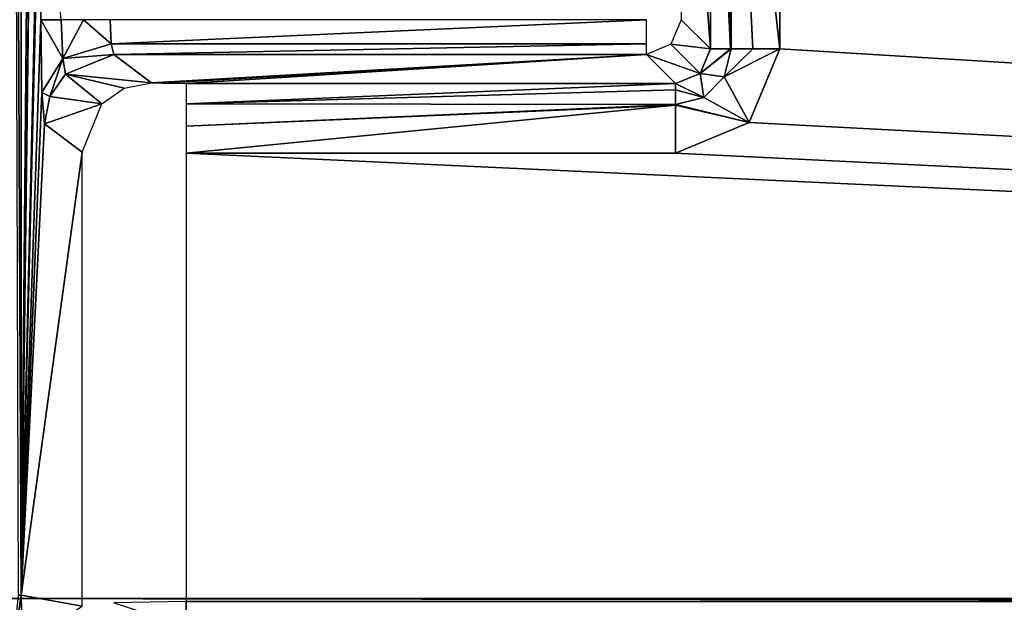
# Model space of a CAD drawing. Header units: millimetres. Extents: x -83 to 83, y -132 to 78.
# Tile 3 of 29: x -72 to -58, y -111 to -103. Entities that reach past the tile are written whole.
import ezdxf

# ---------------------------------------------------------------- set-up
doc = ezdxf.new("R2010")
doc.units = ezdxf.units.MM
doc.header["$LTSCALE"] = 52.148148
for name, color, linetype in [('18', 7, 'CONTINUOUS'), ('19', 7, 'CONTINUOUS'), ('22', 7, 'CONTINUOUS'), ('56', 7, 'CONTINUOUS'), ('69', 7, 'CONTINUOUS'), ('70', 7, 'CONTINUOUS'), ('72', 7, 'CONTINUOUS'), ('73', 7, 'CONTINUOUS'), ('74', 7, 'CONTINUOUS'), ('91', 7, 'CONTINUOUS'), ('92', 7, 'CONTINUOUS'), ('93', 7, 'CONTINUOUS'), ('94', 7, 'CONTINUOUS'), ('95', 7, 'CONTINUOUS'), ('96', 7, 'CONTINUOUS'), ('97', 7, 'CONTINUOUS'), ('98', 7, 'CONTINUOUS')]:
    doc.layers.add(name, color=color, linetype=linetype)

msp = doc.modelspace()

# ---------------------------------------------------------------- linework, layer by layer
at = {"layer": '18', "linetype": 'Continuous'}
for points in [[(-71.983, -110.947, -0.483), (-72.128, -111.921, -0.548), (-71.972, -111.666, -0.788), (-71.983, -110.947, -0.483)], [(-72.028, -110.947, -0.292), (-72.128, -111.921, -0.548), (-71.983, -110.947, -0.483), (-72.028, -110.947, -0.292)]]:
    msp.add_3dface(points, dxfattribs=at)
at = {"layer": '19', "linetype": 'Continuous'}
for points in [[(-72.028, -110.947, -0.292), (-71.983, -110.947, -0.483), (-72.13, -79.02, -0.145), (-72.028, -110.947, -0.292)], [(-72.13, -79.02, -0.145), (-71.983, -110.947, -0.483), (-71.983, -79.02, -0.483), (-72.13, -79.02, -0.145)]]:
    msp.add_3dface(points, dxfattribs=at)
at = {"layer": '22', "linetype": 'Continuous'}
for points in [[(-74.25, -110.996, -29), (-74.25, -78, -29), (74.25, -110.996, -29), (-74.25, -110.996, -29)], [(74.25, -110.996, -29), (-74.25, -78, -29), (74.25, -78, -29), (74.25, -110.996, -29)], [(-74.177, -111.173, -29), (-74.25, -110.996, -29), (74.177, -111.173, -29), (-74.177, -111.173, -29)], [(74.177, -111.173, -29), (-74.25, -110.996, -29), (74.25, -110.996, -29), (74.177, -111.173, -29)]]:
    msp.add_3dface(points, dxfattribs=at)
at = {"layer": '56', "linetype": 'Continuous'}
for points in [[(-71.983, -79.02, -0.483), (-71.983, -110.947, -0.483), (-71.702, -79.372, -8.535), (-71.983, -79.02, -0.483)], [(-71.983, -110.947, -0.483), (-71.702, -87.541, -8.535), (-71.702, -79.372, -8.535), (-71.983, -110.947, -0.483)], [(-71.702, -87.541, -8.535), (-71.983, -110.947, -0.483), (-71.701, -87.946, -8.56), (-71.702, -87.541, -8.535)], [(-71.983, -110.947, -0.483), (-71.7, -88.328, -8.585), (-71.701, -87.946, -8.56), (-71.983, -110.947, -0.483)], [(-71.7, -88.328, -8.585), (-71.983, -110.947, -0.483), (-71.7, -98.672, -8.585), (-71.7, -88.328, -8.585)], [(-71.7, -98.672, -8.585), (-71.983, -110.947, -0.483), (-71.701, -99.046, -8.561), (-71.7, -98.672, -8.585)], [(-71.701, -99.046, -8.561), (-71.983, -110.947, -0.483), (-71.702, -99.459, -8.535), (-71.701, -99.046, -8.561)], [(-71.702, -99.459, -8.535), (-71.983, -110.947, -0.483), (-71.702, -102.663, -8.535), (-71.702, -99.459, -8.535)], [(-71.702, -102.663, -8.535), (-71.983, -110.947, -0.483), (-71.687, -103.71, -8.961), (-71.702, -102.663, -8.535)], [(-71.687, -103.71, -8.961), (-71.983, -110.947, -0.483), (-71.651, -104.162, -9.996), (-71.687, -103.71, -8.961)], [(-71.651, -104.162, -9.996), (-71.983, -110.947, -0.483), (-71.108, -104.57, -25.552), (-71.651, -104.162, -9.996)], [(-71.108, -104.57, -25.552), (-71.983, -110.947, -0.483), (-71.108, -111.107, -25.552), (-71.108, -104.57, -25.552)], [(-71.983, -110.947, -0.483), (-71.972, -111.666, -0.788), (-71.108, -111.107, -25.552), (-71.983, -110.947, -0.483)]]:
    msp.add_3dface(points, dxfattribs=at)
at = {"layer": '69', "linetype": 'Continuous'}
for points in [[(-69.609, -111.393, -27.147), (69.609, -111.039, -27), (-69.609, -111.039, -27), (-69.609, -111.393, -27.147)], [(69.609, -111.24, -27.042), (69.609, -111.039, -27), (-69.609, -111.393, -27.147), (69.609, -111.24, -27.042)]]:
    msp.add_3dface(points, dxfattribs=at)
at = {"layer": '70', "linetype": 'Continuous'}
msp.add_3dface([(-69.609, -111.393, -27.147), (-69.609, -111.039, -27), (-70.651, -111.059, -26.579), (-69.609, -111.393, -27.147)], dxfattribs=at)
at = {"layer": '72', "linetype": 'Continuous'}
for points in [[(-70.652, -103.163, -9.987), (-71.347, -103.445, -10.004), (-70.108, -103.57, -25.544), (-70.652, -103.163, -9.987)], [(-71.347, -103.445, -10.004), (-71.57, -103.769, -10.003), (-70.825, -103.874, -25.561), (-71.347, -103.445, -10.004)], [(-70.501, -103.651, -25.555), (-71.347, -103.445, -10.004), (-70.825, -103.874, -25.561), (-70.501, -103.651, -25.555)], [(-70.108, -103.57, -25.544), (-71.347, -103.445, -10.004), (-70.501, -103.651, -25.555), (-70.108, -103.57, -25.544)], [(-71.57, -103.769, -10.003), (-71.651, -104.162, -9.996), (-70.825, -103.874, -25.561), (-71.57, -103.769, -10.003)], [(-71.651, -104.162, -9.996), (-71.108, -104.57, -25.552), (-70.825, -103.874, -25.561), (-71.651, -104.162, -9.996)]]:
    msp.add_3dface(points, dxfattribs=at)
at = {"layer": '73', "linetype": 'Continuous'}
for points in [[(-71.702, -102.663, -8.535), (-71.384, -103.221, -9.451), (-71.407, -102.663, -9.209), (-71.702, -102.663, -8.535)], [(-71.702, -102.663, -8.535), (-71.687, -103.71, -8.961), (-71.384, -103.221, -9.451), (-71.702, -102.663, -8.535)], [(-71.407, -102.663, -9.209), (-71.384, -103.221, -9.451), (-71.087, -102.663, -9.423), (-71.407, -102.663, -9.209)], [(-71.384, -103.221, -9.451), (-70.688, -103.012, -9.642), (-71.087, -102.663, -9.423), (-71.384, -103.221, -9.451)], [(-71.087, -102.663, -9.423), (-70.688, -103.012, -9.642), (-70.703, -102.663, -9.5), (-71.087, -102.663, -9.423)], [(-71.384, -103.221, -9.451), (-70.652, -103.163, -9.987), (-70.688, -103.012, -9.642), (-71.384, -103.221, -9.451)], [(-71.687, -103.71, -8.961), (-71.57, -103.769, -10.003), (-71.384, -103.221, -9.451), (-71.687, -103.71, -8.961)], [(-71.57, -103.769, -10.003), (-71.347, -103.445, -10.004), (-71.384, -103.221, -9.451), (-71.57, -103.769, -10.003)], [(-71.347, -103.445, -10.004), (-70.652, -103.163, -9.987), (-71.384, -103.221, -9.451), (-71.347, -103.445, -10.004)], [(-71.687, -103.71, -8.961), (-71.651, -104.162, -9.996), (-71.57, -103.769, -10.003), (-71.687, -103.71, -8.961)]]:
    msp.add_3dface(points, dxfattribs=at)
at = {"layer": '74', "linetype": 'Continuous'}
msp.add_3dface([(-71.702, -99.459, -8.535), (-71.702, -102.663, -8.535), (-71.407, -102.663, -9.209), (-71.702, -99.459, -8.535)], dxfattribs=at)
at = {"layer": '91', "linetype": 'Continuous'}
for points in [[(61.068, -97.067, -27), (-61.068, -80.115, -27), (61.068, -103.083, -27), (61.068, -97.067, -27)], [(61.068, -103.083, -27), (-61.068, -80.115, -27), (61.506, -104.143, -27), (61.068, -103.083, -27)], [(69.609, -111.039, -27), (-61.068, -80.115, -27), (-61.068, -89.933, -27), (69.609, -111.039, -27)], [(-61.068, -80.115, -27), (69.609, -111.039, -27), (61.506, -104.143, -27), (-61.068, -80.115, -27)], [(69.609, -111.039, -27), (-61.068, -89.933, -27), (-61.068, -97.067, -27), (69.609, -111.039, -27)], [(-61.068, -103.083, -27), (69.609, -111.039, -27), (-61.068, -97.067, -27), (-61.068, -103.083, -27)], [(-61.507, -104.144, -27), (69.609, -111.039, -27), (-61.068, -103.083, -27), (-61.507, -104.144, -27)], [(-62.567, -104.582, -27), (69.609, -111.039, -27), (-61.507, -104.144, -27), (-62.567, -104.582, -27)], [(-69.609, -104.582, -27), (69.609, -111.039, -27), (-62.567, -104.582, -27), (-69.609, -104.582, -27)], [(-69.609, -111.039, -27), (69.609, -111.039, -27), (-69.609, -104.582, -27), (-69.609, -111.039, -27)]]:
    msp.add_3dface(points, dxfattribs=at)
at = {"layer": '92', "linetype": 'Continuous'}
for points in [[(-62.567, -103.583, -26.026), (-69.609, -103.874, -26.706), (-62.567, -103.671, -26.411), (-62.567, -103.583, -26.026)], [(-69.609, -103.583, -26.026), (-69.609, -103.874, -26.706), (-62.567, -103.583, -26.026), (-69.609, -103.583, -26.026)], [(-62.567, -103.671, -26.411), (-69.609, -103.874, -26.706), (-62.567, -103.885, -26.716), (-62.567, -103.671, -26.411)], [(-69.609, -103.874, -26.706), (-69.609, -104.195, -26.922), (-62.567, -103.885, -26.716), (-69.609, -103.874, -26.706)], [(-62.567, -103.885, -26.716), (-69.609, -104.195, -26.922), (-62.567, -103.895, -26.726), (-62.567, -103.885, -26.716)], [(-69.609, -104.195, -26.922), (-69.609, -104.582, -27), (-62.567, -103.895, -26.726), (-69.609, -104.195, -26.922)], [(-69.609, -104.582, -27), (-62.567, -104.582, -27), (-62.567, -103.895, -26.726), (-69.609, -104.582, -27)]]:
    msp.add_3dface(points, dxfattribs=at)
at = {"layer": '93', "linetype": 'Continuous'}
for points in [[(-70.652, -103.163, -9.987), (-70.108, -103.57, -25.544), (-62.987, -103.163, -9.987), (-70.652, -103.163, -9.987)], [(-70.108, -103.57, -25.544), (-69.956, -103.579, -25.886), (-62.987, -103.163, -9.987), (-70.108, -103.57, -25.544)], [(-69.956, -103.579, -25.886), (-69.609, -103.583, -26.026), (-62.987, -103.163, -9.987), (-69.956, -103.579, -25.886)], [(-69.609, -103.583, -26.026), (-62.567, -103.583, -26.026), (-62.987, -103.163, -9.987), (-69.609, -103.583, -26.026)]]:
    msp.add_3dface(points, dxfattribs=at)
at = {"layer": '94', "linetype": 'Continuous'}
for points in [[(-70.703, -102.663, -9.5), (-70.688, -103.012, -9.642), (-62.987, -102.663, -9.5), (-70.703, -102.663, -9.5)], [(-62.987, -102.663, -9.5), (-70.688, -103.012, -9.642), (-62.987, -103.012, -9.642), (-62.987, -102.663, -9.5)], [(-70.688, -103.012, -9.642), (-70.652, -103.163, -9.987), (-62.987, -103.012, -9.642), (-70.688, -103.012, -9.642)], [(-70.652, -103.163, -9.987), (-62.987, -103.163, -9.987), (-62.987, -103.012, -9.642), (-70.652, -103.163, -9.987)]]:
    msp.add_3dface(points, dxfattribs=at)
at = {"layer": '95', "linetype": 'Continuous'}
for points in [[(-62.634, -103.016, -9.981), (-62.067, -103.083, -26.026), (-62.487, -102.663, -9.987), (-62.634, -103.016, -9.981)], [(-62.987, -103.163, -9.987), (-62.213, -103.437, -26.037), (-62.634, -103.016, -9.981), (-62.987, -103.163, -9.987)], [(-62.213, -103.437, -26.037), (-62.067, -103.083, -26.026), (-62.634, -103.016, -9.981), (-62.213, -103.437, -26.037)], [(-62.987, -103.163, -9.987), (-62.567, -103.583, -26.026), (-62.213, -103.437, -26.037), (-62.987, -103.163, -9.987)]]:
    msp.add_3dface(points, dxfattribs=at)
at = {"layer": '96', "linetype": 'Continuous'}
for points in [[(-62.213, -103.437, -26.037), (-61.765, -103.083, -26.716), (-61.776, -103.083, -26.706), (-62.213, -103.437, -26.037)], [(-62.213, -103.437, -26.037), (-61.867, -103.487, -26.723), (-61.765, -103.083, -26.716), (-62.213, -103.437, -26.037)], [(-62.067, -103.083, -26.026), (-62.213, -103.437, -26.037), (-61.776, -103.083, -26.706), (-62.067, -103.083, -26.026)], [(-61.867, -103.487, -26.723), (-61.068, -103.083, -27), (-61.455, -103.083, -26.922), (-61.867, -103.487, -26.723)], [(-61.507, -104.144, -27), (-61.068, -103.083, -27), (-61.867, -103.487, -26.723), (-61.507, -104.144, -27)], [(-61.765, -103.083, -26.716), (-61.867, -103.487, -26.723), (-61.455, -103.083, -26.922), (-61.765, -103.083, -26.716)], [(-62.213, -103.437, -26.037), (-62.567, -103.583, -26.026), (-62.163, -103.783, -26.723), (-62.213, -103.437, -26.037)], [(-62.213, -103.437, -26.037), (-62.163, -103.783, -26.723), (-61.867, -103.487, -26.723), (-62.213, -103.437, -26.037)], [(-62.163, -103.783, -26.723), (-61.507, -104.144, -27), (-61.867, -103.487, -26.723), (-62.163, -103.783, -26.723)], [(-62.567, -103.583, -26.026), (-62.567, -103.671, -26.411), (-62.163, -103.783, -26.723), (-62.567, -103.583, -26.026)], [(-62.567, -103.671, -26.411), (-62.567, -103.885, -26.716), (-62.163, -103.783, -26.723), (-62.567, -103.671, -26.411)], [(-62.567, -103.885, -26.716), (-61.507, -104.144, -27), (-62.163, -103.783, -26.723), (-62.567, -103.885, -26.716)], [(-61.507, -104.144, -27), (-62.567, -103.885, -26.716), (-62.567, -103.895, -26.726), (-61.507, -104.144, -27)], [(-62.567, -104.582, -27), (-61.507, -104.144, -27), (-62.567, -103.895, -26.726), (-62.567, -104.582, -27)]]:
    msp.add_3dface(points, dxfattribs=at)
at = {"layer": '97', "linetype": 'Continuous'}
for points in [[(-62.067, -97.067, -26.026), (-61.776, -103.083, -26.706), (-61.979, -97.067, -26.411), (-62.067, -97.067, -26.026)], [(-62.067, -103.083, -26.026), (-61.776, -103.083, -26.706), (-62.067, -97.067, -26.026), (-62.067, -103.083, -26.026)], [(-61.979, -97.067, -26.411), (-61.776, -103.083, -26.706), (-61.765, -97.067, -26.716), (-61.979, -97.067, -26.411)], [(-61.776, -103.083, -26.706), (-61.765, -103.083, -26.716), (-61.765, -97.067, -26.716), (-61.776, -103.083, -26.706)], [(-61.765, -103.083, -26.716), (-61.455, -103.083, -26.922), (-61.755, -97.067, -26.726), (-61.765, -103.083, -26.716)], [(-61.765, -97.067, -26.716), (-61.765, -103.083, -26.716), (-61.755, -97.067, -26.726), (-61.765, -97.067, -26.716)], [(-61.068, -103.083, -27), (-61.068, -97.067, -27), (-61.755, -97.067, -26.726), (-61.068, -103.083, -27)], [(-61.455, -103.083, -26.922), (-61.068, -103.083, -27), (-61.755, -97.067, -26.726), (-61.455, -103.083, -26.922)]]:
    msp.add_3dface(points, dxfattribs=at)
at = {"layer": '98', "linetype": 'Continuous'}
for points in [[(-62.067, -103.083, -26.026), (-62.067, -97.067, -26.026), (-62.487, -97.487, -9.987), (-62.067, -103.083, -26.026)], [(-62.487, -102.663, -9.987), (-62.067, -103.083, -26.026), (-62.487, -97.487, -9.987), (-62.487, -102.663, -9.987)]]:
    msp.add_3dface(points, dxfattribs=at)

doc.saveas('drawing.dxf')
